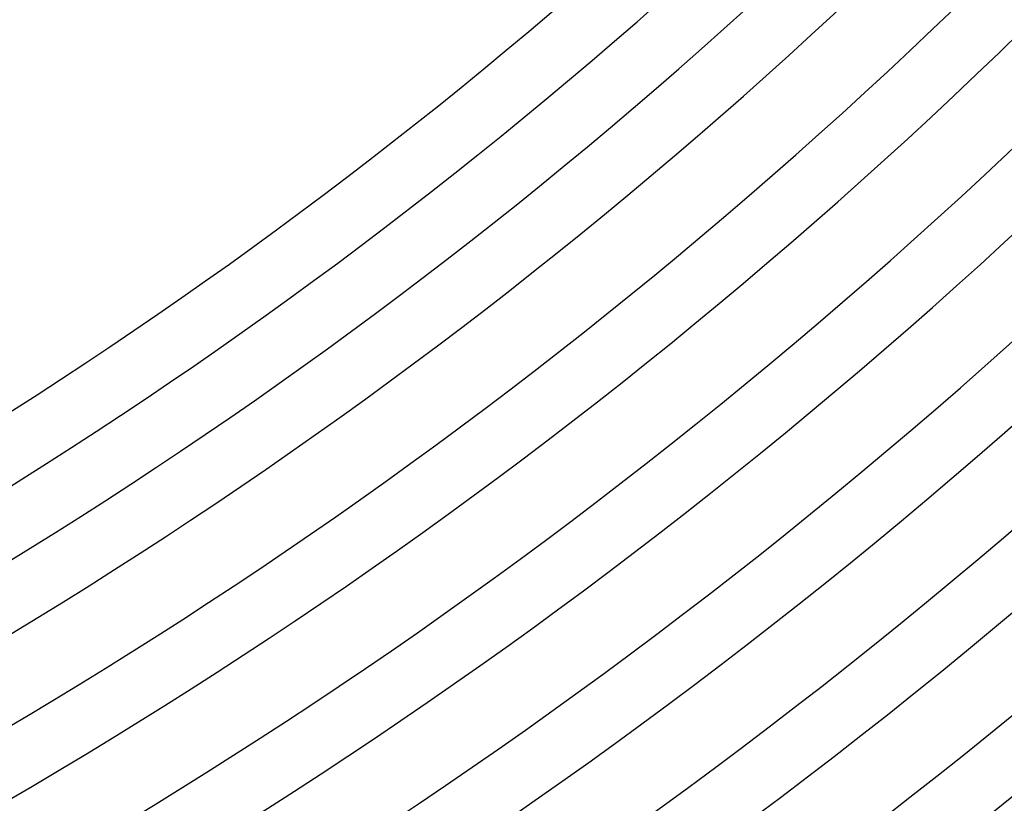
# Model space of a CAD drawing. Header units: millimetres. Extents: x -535 to 535, y -535 to 535.
# Tile 79 of 106: x 165 to 227, y -283 to -233. Entities that reach past the tile are written whole.
import ezdxf

# ---------------------------------------------------------------- set-up
doc = ezdxf.new("R2010")
doc.units = ezdxf.units.MM
doc.layers.add('THICK', color=7, linetype='Continuous')

msp = doc.modelspace()

# ---------------------------------------------------------------- linework, layer by layer
at = {"layer": 'THICK'}
for radius, start, end in [(246, 270.46526, 314.53477), (250, 270.45781, 314.54222), (277, 270.41318, 314.58685), (281, 270.40728, 314.59269), (306, 270.37399, 314.62598), (310, 270.36963, 314.63034), (314, 270.36362, 314.63641), (318, 270.36035, 314.63962), (323, 270.35451, 314.64546), (327, 270.35044, 314.64959), (332, 270.34511, 314.65486), (336, 270.34104, 314.65893), (341, 270.33549, 314.66454), (345, 270.33216, 314.66787), (350, 270.32552, 314.67445), (354, 270.32368, 314.67629), (359, 270.31532, 314.68471), (363, 270.31566, 314.68431), (368, 270.30489, 314.69514), (372, 270.30804, 314.69193), (377, 270.29418, 314.70585), (381, 270.30076, 314.69921), (386, 270.28317, 314.7168), (390, 270.29383, 314.7062), (395, 270.27194, 314.72808)]:
    msp.add_arc((0, 0), radius, start, end, dxfattribs=at)

doc.saveas('drawing.dxf')
